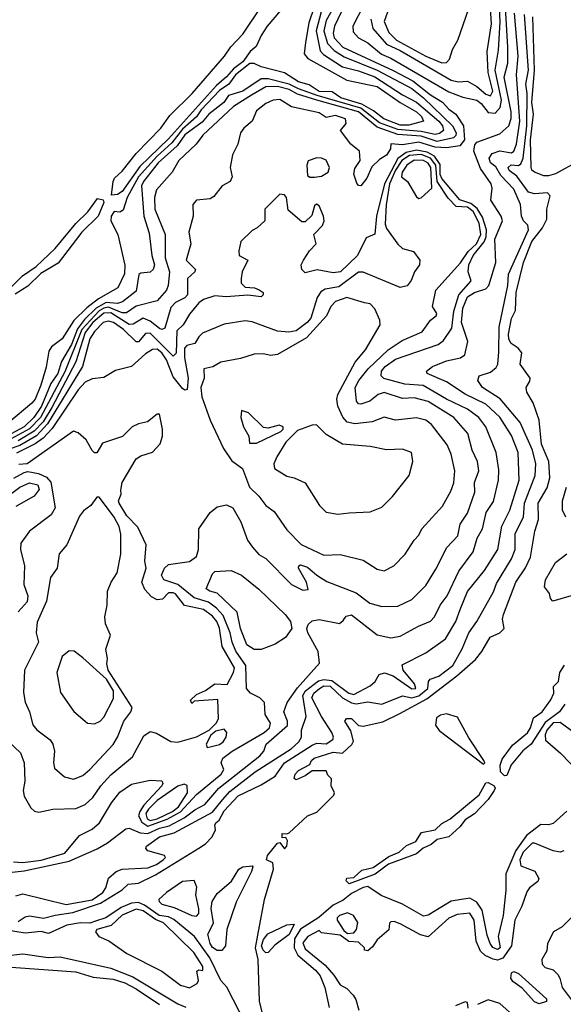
# Model space of a CAD drawing. Extents: x 1995148 to 2088947, y 769131 to 906009.
# Tile 215 of 256: x 2037912 to 2040259, y 823432 to 827683. Entities that reach past the tile are written whole.
import ezdxf

# ---------------------------------------------------------------- set-up
doc = ezdxf.new("R2010")
doc.units = 0

msp = doc.modelspace()

# ---------------------------------------------------------------- linework, layer by layer
at = {"layer": '0CON05XD'}
for points in [[(2039128.8, 827831.2), (2038980.8, 827655), (2038954, 827615), (2038932.7, 827567.3), (2038906.7, 827545)], [(2039395.6, 827744.4), (2039349.6, 827655), (2039351.1, 827631.1), (2039374.3, 827605), (2039415, 827583.5), (2039474.4, 827534.4), (2039515, 827516.7), (2039765, 827371.6), (2039825, 827347.8), (2039885, 827335.5), (2039905, 827321.2), (2039935, 827282.3), (2039965, 827278.9)], [(2039735, 827496.1), (2039755, 827497.8), (2039767.1, 827512.9), (2039780, 827555), (2039803.9, 827595), (2039862.5, 827765)], [(2039945, 827353.8), (2039954.2, 827375), (2039933.9, 827455), (2039930.5, 827545), (2039948.7, 827665), (2039943.5, 827755)], [(2039183.4, 827736.6), (2039160.3, 827669.7), (2039146.1, 827585), (2039140, 827535), (2039155.5, 827515), (2039325, 827422.6), (2039455, 827394.8), (2039555, 827325.5), (2039625.8, 827285), (2039646.5, 827265), (2039655.6, 827245), (2039592.5, 827227.5), (2039555, 827227.9), (2039484.2, 827255), (2039440.1, 827290.1), (2039388.6, 827318.6), (2039298.7, 827345), (2039261.4, 827371.4), (2039205, 827373), (2039161.9, 827401.9), (2039115, 827414.4), (2039055, 827453), (2038955, 827478.9), (2038925, 827494.2), (2038905, 827493.3), (2038843.9, 827445), (2038814.9, 827405.1), (2038775, 827377.5), (2038696, 827294), (2038676, 827264), (2038615, 827210), (2038569, 827151), (2038505, 827094.2), (2038424.9, 827005), (2038376, 826915), (2038359.2, 826860.8), (2038345, 826852.5), (2038320, 826855), (2038306.7, 826835), (2038306, 826815), (2038335.3, 826755.3), (2038366.5, 826623.5), (2038364.5, 826585.5), (2038335.6, 826525), (2038252, 826478), (2038201.2, 826438.8), (2038146.3, 826383.7), (2038095.6, 826305), (2038048.8, 826271.2), (2038038.1, 826251.9), (2038026.7, 826183.3), (2038003.4, 826105), (2037979.3, 826045), (2037965, 826026.7), (2037865, 825944.5)], [(2039266.4, 827735), (2039235, 827680), (2039225.6, 827635), (2039240.7, 827580.7), (2039269.6, 827549.6), (2039312.8, 827522.8), (2039455.5, 827465.5), (2039605, 827385.2), (2039655, 827345.6), (2039780.2, 827225), (2039796.2, 827195), (2039795, 827182.7), (2039785, 827172.5), (2039715, 827156.6), (2039645, 827179.4), (2039545, 827187.2), (2039455, 827219.5), (2039374.6, 827285), (2039195, 827335.3), (2039111.6, 827361.6), (2039075, 827381.8), (2039025.5, 827394.5), (2038975, 827392.6), (2038912.2, 827357.8), (2038835, 827307.9), (2038702.1, 827185), (2038673.6, 827145), (2038598.5, 827075), (2038570.6, 827025), (2038502.1, 826947.9), (2038494.7, 826915), (2038495.9, 826865), (2038540, 826755), (2038539.8, 826655), (2038559.2, 826595), (2038553.2, 826535), (2038545.2, 826514.8), (2038505, 826468.9), (2038415, 826446.4), (2038373, 826417), (2038355, 826417), (2038295, 826442.2), (2038275, 826438.2), (2038255, 826425.3), (2038180.6, 826345), (2038107.2, 826162.8), (2038002.3, 825965), (2037955, 825916.8), (2037875, 825873.2)], [(2039213.1, 827716.9), (2039192.5, 827635), (2039209, 827549), (2039223.3, 827533.3), (2039305, 827478.8), (2039375, 827461.7), (2039445, 827435.6), (2039565, 827358.1), (2039625, 827327.5), (2039721.3, 827245), (2039736.9, 827225), (2039741.2, 827205), (2039725, 827191.9), (2039705, 827187.3), (2039645, 827199.6), (2039545, 827208.4), (2039465, 827238.3), (2039385, 827300.9), (2039196.6, 827355), (2039115, 827384.2), (2039075, 827405.1), (2038985, 827427.2), (2038955, 827427), (2038875, 827374.8), (2038813.3, 827355), (2038793.2, 827325), (2038728.9, 827275), (2038699.8, 827240.2), (2038625, 827186.4), (2038591.5, 827138.5), (2038510.2, 827065), (2038445.9, 826985), (2038437.5, 826965), (2038447.7, 826835), (2038471.3, 826761.3), (2038482.2, 826665), (2038494.5, 826625), (2038488.1, 826605), (2038475, 826592.9), (2038435, 826589.2), (2038426.8, 826583.2), (2038415, 826511.5), (2038356.2, 826465), (2038335, 826458.3), (2038285, 826462), (2038242.1, 826437.9), (2038191.4, 826388.6), (2038161.5, 826348.5), (2038135, 826281.2), (2038092.7, 826207.3), (2038076.9, 826155), (2038047.1, 826112.9), (2038006.8, 826015), (2037973.1, 825965), (2037930.9, 825925), (2037875.3, 825895.3)], [(2037895, 823900.2), (2037925, 823909), (2038113.1, 823863.1), (2038225, 823883.2), (2038271.2, 823915), (2038284.6, 823935), (2038295, 823976), (2038329.2, 824005), (2038355, 824014.6), (2038465, 824021.2), (2038502.9, 824035), (2038531.4, 824055), (2038542, 824065), (2038536.7, 824075), (2038465, 824093.8), (2038456.7, 824105), (2038460, 824115), (2038515, 824155.2), (2038578.5, 824171.5), (2038745, 824261.6), (2038787.5, 824315), (2038819.9, 824350.1), (2038929.2, 824435), (2039084.7, 824535), (2039117.3, 824565), (2039128.1, 824585), (2039128.6, 824615), (2039148.9, 824675), (2039134.8, 824765), (2039146.1, 824785), (2039201.7, 824828.3), (2039225, 824834.9), (2039259.5, 824829.5), (2039332.5, 824775), (2039355, 824770), (2039425, 824806.4), (2039446.7, 824825), (2039464.5, 824855.5), (2039487.3, 824862.7), (2039525, 824850), (2039605, 824793.9), (2039622.5, 824795), (2039616.2, 824815), (2039567.1, 824875), (2039563.1, 824896.9), (2039665, 824948.9), (2039750.5, 825009.5), (2039794.7, 825085.3), (2039814.1, 825135.9), (2039845, 825214.3), (2039918.5, 825305), (2039976.2, 825395), (2039993.7, 825496.3), (2040028.5, 825565), (2040068.2, 825695), (2040064.6, 825815), (2040035, 825888.1), (2039985, 825966.2), (2039925, 826022.5), (2039835, 826066.2), (2039755, 826119.1), (2039671.2, 826155), (2039668.8, 826165), (2039693.7, 826186.3), (2039755, 826210.5), (2039815, 826222.7), (2039833.4, 826236.6), (2039847, 826293), (2039818.8, 826375), (2039825, 826438), (2039845, 826486.6), (2039875, 826505.2), (2039925, 826520.9), (2039937.5, 826535), (2039967.6, 826635), (2039963.9, 826735), (2039996.8, 826815), (2039990.6, 826835), (2039945.7, 826904.3), (2039952, 826955), (2039946.9, 826975), (2039901.2, 827041.2), (2039872.5, 827115), (2039877.5, 827142.5), (2039885.8, 827154.2), (2039985, 827189.7), (2040023.2, 827225), (2040033.9, 827256.1), (2040033.8, 827285), (2040004, 827435), (2040019, 827495), (2040020, 827565), (2040009, 827735)], [(2037905, 823790), (2037935, 823810), (2037955, 823814.3), (2038015, 823803.3), (2038065, 823817.2), (2038142.1, 823827.9), (2038261.1, 823868.9), (2038354.2, 823925.8), (2038380.1, 823949.9), (2038425.2, 823954.8), (2038498.9, 823991.1), (2038685, 824106.6), (2038714.6, 824125), (2038742.5, 824155), (2038758, 824185), (2038753.8, 824205), (2038758.8, 824215), (2038772.7, 824227.3), (2038795, 824267.8), (2038855, 824332.1), (2038955, 824380), (2039015, 824416.8), (2039055.9, 824475), (2039175, 824550.7), (2039195, 824559.5), (2039235, 824556.8), (2039264.1, 824575), (2039267.2, 824585), (2039260, 824605), (2039214.4, 824674.4), (2039172.9, 824755), (2039182.6, 824775), (2039205.9, 824795), (2039225, 824806.2), (2039251.8, 824805), (2039305.3, 824755), (2039345, 824733.1), (2039365, 824729.8), (2039415, 824738.2), (2039475, 824728.2), (2039565, 824763.2), (2039605, 824754.9), (2039635, 824763.3), (2039673.6, 824795), (2039676.9, 824825), (2039683.8, 824835), (2039721.1, 824848.9), (2039781.8, 824895), (2039822.9, 824967.1), (2039850.5, 825035), (2039885.3, 825084.7), (2039957.1, 825212.9), (2039971.2, 825248.8), (2040034.6, 825355), (2040050.8, 825395), (2040051.5, 825465), (2040087.5, 825535), (2040091.4, 825595), (2040137.8, 825715), (2040139.7, 825765), (2040125.6, 825825), (2040073.2, 825943.2), (2039986.2, 826046.2), (2039909.4, 826095), (2039890, 826125), (2039896.2, 826145), (2039945, 826160.6), (2039968.9, 826181.1), (2039976.9, 826195), (2039980.6, 826249.4), (2039981.9, 826355), (2040019.6, 826535), (2040021.8, 826585), (2040108.6, 826775), (2040105.2, 826795.2), (2040087.1, 826815), (2040078.6, 826835), (2040074.6, 826885), (2040045, 826951.2), (2039989.6, 827009.6), (2039967.8, 827047.8), (2039945, 827064.6), (2039938.2, 827085), (2039951.9, 827105), (2039985, 827116.6), (2040035, 827108.5), (2040045.4, 827115), (2040056.2, 827145), (2040071.7, 827245), (2040057.4, 827445), (2040064, 827525), (2040048.2, 827711.8)], [(2039300.4, 827715), (2039271.6, 827655), (2039265.9, 827625), (2039270, 827605), (2039306.8, 827565), (2039525, 827463.3), (2039608.7, 827418.7), (2039685, 827358.3), (2039737, 827327), (2039765, 827296.2), (2039795.3, 827275.3), (2039828.1, 827225), (2039831.8, 827165), (2039811.7, 827138.3), (2039755, 827129.3), (2039705, 827131.9), (2039635.3, 827154.7), (2039565, 827142.9), (2039515, 827147.5), (2039512.5, 827125), (2039495, 827097.5), (2039465, 827080), (2039432, 827048), (2039411.2, 826998.8), (2039385, 826966.2), (2039375, 826966.7), (2039367.3, 826977.3), (2039354.4, 827015.6), (2039358.8, 827041.2), (2039382.5, 827075), (2039378.8, 827115), (2039342, 827145), (2039296.7, 827205), (2039321.2, 827235), (2039318.8, 827255), (2039275, 827269.1), (2039235, 827261.2), (2039205, 827281.4), (2039085, 827307.1), (2039035, 827338.6), (2039005.9, 827335.9), (2038975, 827320.8), (2038935, 827290), (2038916.2, 827245), (2038880, 827215), (2038865.8, 827194.2), (2038854.2, 827145), (2038830.6, 827099.4), (2038821.2, 827045), (2038830, 827005), (2038820, 826985), (2038786.2, 826965), (2038750.7, 826919.3), (2038735, 826910), (2038675, 826903.3), (2038660, 826885), (2038661.2, 826835), (2038642.5, 826765), (2038651.2, 826715), (2038631.2, 826645), (2038671.2, 826605), (2038668, 826595), (2038636.7, 826565), (2038636, 826495), (2038625, 826482.3), (2038585, 826461.5), (2038565, 826440), (2038538.2, 826351.8), (2038525, 826345.6), (2038515, 826349.5), (2038475, 826381.2), (2038445, 826394.6), (2038402.1, 826367.9), (2038385, 826367.5), (2038305, 826416.7), (2038275, 826415.4), (2038227.8, 826375), (2038195, 826332.5), (2038154.9, 826205.1), (2038051.5, 826008.5), (2038013.1, 825946.9), (2037974, 825906), (2037905.5, 825864.5)], [(2038906.7, 827545), (2038875, 827501.5), (2038835, 827471.2), (2038805, 827436.2), (2038761, 827399), (2038555, 827168.6), (2038431.2, 827048.8), (2038355, 826941.9), (2038335, 826928.4), (2038308.8, 826925), (2038315.1, 826984.9), (2038321.8, 826998.2), (2038355, 827029.2), (2038414.6, 827105.4), (2038521.3, 827215), (2038560.3, 827269.7), (2038656.7, 827365), (2038796.5, 827525), (2038823.8, 827566.2), (2038875, 827620.8), (2038956.9, 827743.1)], [(2038984.8, 823294.8), (2038947.1, 823445), (2038941, 823625), (2038930.3, 823675), (2038940.1, 823729.9), (2038969.5, 823885), (2039008.2, 824015), (2039005, 824043.3), (2038977.5, 824055), (2038981.2, 824075), (2039025, 824127.5), (2039035, 824130), (2039055, 824103.3), (2039065.7, 824115), (2039068.3, 824138.3), (2039061.7, 824151.7), (2039045, 824150), (2039045, 824170), (2039065, 824167.5), (2039075, 824172.5), (2039153.9, 824246.1), (2039195, 824260.8), (2039268.6, 824335), (2039271.2, 824345), (2039256.7, 824375), (2039257.5, 824405), (2039241.7, 824421.7), (2039235, 824440), (2039175, 824440), (2039145, 824418.8), (2039105, 824401.2), (2039096.7, 824406.7), (2039101.2, 824425), (2039115, 824441.2), (2039165, 824467.5), (2039171.2, 824485), (2039183.8, 824495), (2039265, 824520.6), (2039305, 824515.7), (2039346.2, 824553.8), (2039352.6, 824567.4), (2039342, 824612), (2039315.8, 824655), (2039323.6, 824666.4), (2039345, 824665.6), (2039375, 824635.7), (2039395, 824632.9), (2039479.1, 824650.9), (2039552.6, 824687.4), (2039669.1, 824750.9), (2039799.6, 824850.4), (2039879.4, 824920.6), (2039907.9, 824955), (2039943.2, 825016.8), (2039985, 825035.5), (2040003.3, 825055), (2039997.1, 825095), (2040000.6, 825115), (2040053.5, 825255), (2040096.2, 825316.2), (2040117.9, 825362.1), (2040135.5, 825475), (2040152.5, 825525), (2040150.8, 825595), (2040188.9, 825661.1), (2040200.7, 825705), (2040195.9, 825775), (2040165, 825850), (2040154.6, 825954.6), (2040128.9, 826028.9), (2040101.4, 826075), (2040098, 826095), (2040115, 826122.5), (2040115.8, 826135), (2040073.1, 826195), (2040080, 826245), (2040064.6, 826264.6), (2040034.5, 826285), (2040023.8, 826303.8), (2040022.8, 826325), (2040035, 826393.3), (2040052.2, 826427.8), (2040055.6, 826505.6), (2040086.8, 826635), (2040123.6, 826725), (2040169.4, 826785), (2040188.3, 826821.7), (2040187.5, 826865), (2040202.3, 826922.3), (2040190, 826935), (2040135, 826930.9), (2040108.6, 826938.6), (2040057.7, 827007.7), (2040025, 827032.2), (2040021.2, 827045), (2040034.2, 827055.8), (2040065, 827053.3), (2040075, 827060.5), (2040085.2, 827084.8), (2040101, 827225), (2040102.5, 827365), (2040097.7, 827405), (2040108.1, 827465), (2040091.1, 827705)], [(2039500, 827715), (2039485.5, 827675), (2039505, 827627.5), (2039538.8, 827595), (2039665, 827525.2), (2039735, 827496.1)], [(2039965, 827278.9), (2039986, 827304), (2039991.6, 827335), (2039964.3, 827465), (2039978.8, 827551.2), (2039985.9, 827674.1), (2039982.8, 827735)], [(2039427.9, 827685), (2039436.8, 827645), (2039495, 827577.9), (2039555, 827549.5), (2039775, 827421.8), (2039805, 827414.6), (2039845, 827417.9), (2039885, 827394.3), (2039925, 827360.8), (2039945, 827353.8)], [(2040325, 827071.8), (2040225, 827018), (2040195, 827008.5), (2040175, 827008.9), (2040134.6, 827024.6), (2040123.2, 827033.2), (2040120.4, 827045), (2040117.8, 827165), (2040130.4, 827275), (2040123.2, 827325), (2040134.7, 827465), (2040127.4, 827695)], [(2037827.1, 823997.1), (2037931.7, 824008.3), (2038125, 824050.2), (2038246.9, 824103.1), (2038291.3, 824128.7), (2038370, 824190), (2038385, 824192.2), (2038431.7, 824171.7), (2038465, 824169), (2038515, 824192.8), (2038557.6, 824202.4), (2038622.4, 824237.6), (2038667.8, 824272.2), (2038710.9, 824295), (2038772, 824365), (2038948.8, 824505), (2038966.2, 824525), (2038976.2, 824555), (2039067.9, 824635), (2039068.1, 824655), (2039052.9, 824695), (2039066.6, 824735), (2039112, 824798), (2039206.7, 824905), (2039201.2, 824955), (2039155.5, 825035.5), (2039151.9, 825055), (2039157.6, 825072.4), (2039175, 825087.8), (2039205, 825093.3), (2039293.3, 825076.7), (2039308.3, 825088.3), (2039321.7, 825108.3), (2039345, 825112.9), (2039455, 825027.5), (2039515, 825014.4), (2039555, 825021.9), (2039633.3, 825065), (2039685, 825085.8), (2039702.9, 825105), (2039726.7, 825155), (2039757.1, 825195), (2039808, 825302), (2039870, 825385), (2039887.1, 825445), (2039909.6, 825485), (2039925.3, 825554.7), (2039957.4, 825602.6), (2039979.2, 825695), (2039980, 825740), (2039968.8, 825815), (2039924.5, 825925), (2039894.5, 825965), (2039845, 826002), (2039755, 826044.1), (2039653.5, 826103.5), (2039575, 826108.8), (2039483.9, 826133.9), (2039472.5, 826145), (2039474.4, 826165), (2039490, 826185), (2039535, 826217.9), (2039719.3, 826280.7), (2039742.2, 826297.8), (2039778.3, 826351.7), (2039786.2, 826425), (2039808, 826495), (2039860.5, 826555), (2039847.5, 826595), (2039851.6, 826625), (2039870, 826665), (2039916.8, 826723.2), (2039925.2, 826745.2), (2039926.8, 826775), (2039909.7, 826829.7), (2039887.3, 826867.3), (2039859.3, 826889.3), (2039811.8, 826905), (2039735, 826997.6), (2039727.7, 827015), (2039727.1, 827057.1), (2039703.4, 827093.4), (2039671.7, 827111.7), (2039625, 827119.8), (2039580.1, 827109.9), (2039545, 827083.4), (2039487.2, 826975), (2039452.3, 826835), (2039445, 826756.7), (2039408.3, 826741.7), (2039370.4, 826665), (2039297.5, 826595), (2039265, 826590), (2039196.4, 826603.6), (2039145, 826590), (2039130, 826605), (2039127.5, 826625), (2039136.7, 826645), (2039163.3, 826685), (2039192.5, 826715), (2039182.5, 826755), (2039218.8, 826795), (2039225.9, 826814.1), (2039224.1, 826834.1), (2039205, 826880), (2039193, 826887), (2039185, 826880), (2039173, 826837), (2039145, 826810), (2039130.5, 826810.5), (2039070.7, 826860.7), (2039063.3, 826915), (2039055, 826926.7), (2039035, 826930), (2038970, 826865), (2038970, 826815), (2038937.5, 826785), (2038915, 826773.3), (2038866.2, 826725), (2038858, 826685), (2038860, 826665), (2038896.7, 826645), (2038872, 826595), (2038868, 826565), (2038868.8, 826545), (2038885, 826528), (2038925.5, 826525.5), (2038946.6, 826516.6), (2038963.3, 826505), (2038963.3, 826495), (2038955, 826486.7), (2038896.7, 826493.3), (2038803.6, 826486.4), (2038755, 826491.1), (2038705, 826474.5), (2038685, 826460), (2038645, 826411.1), (2038617.8, 826365), (2038590, 826340), (2038586.9, 826243.1), (2038575, 826230.5), (2038475, 826330), (2038455, 826327.9), (2038425, 826292.5), (2038415, 826292.5), (2038360.6, 826345), (2038317.5, 826375), (2038295, 826381.8), (2038272.5, 826375), (2038235, 826336.2), (2038215, 826305.5), (2038182.6, 826185), (2038032.4, 825937.6), (2037984.3, 825885.7), (2037912.3, 825845), (2037862.4, 825827.6)], [(2037885, 824046.9), (2037925, 824043.7), (2038005, 824053.5), (2038106.9, 824085), (2038169.8, 824160.2), (2038225, 824187.5), (2038256.7, 824215), (2038308.9, 824301.1), (2038345, 824348.1), (2038395, 824381.9), (2038475, 824399.2), (2038525, 824396), (2038530, 824385), (2038525.5, 824375), (2038448.3, 824291.7), (2038430.5, 824265), (2038425.2, 824245), (2038438.7, 824218.7), (2038465, 824201.6), (2038548.5, 824231.4), (2038606.6, 824263.4), (2038675, 824337), (2038782, 824425), (2038792.9, 824445), (2038781.5, 824475), (2038789.1, 824495), (2038830, 824525), (2038967.9, 824605), (2038990.5, 824625), (2038994.2, 824645), (2038972.5, 824682.5), (2038968.8, 824735), (2038948.8, 824755), (2038908.1, 824775), (2038891.2, 824795), (2038888.2, 824895), (2038845, 824956.4), (2038828.9, 824995), (2038820.8, 825035), (2038790.5, 825110.5), (2038761.7, 825141.7), (2038727.5, 825167.5), (2038665, 825187), (2038595, 825244.4), (2038534, 825264), (2038524.4, 825284.4), (2038536.9, 825315), (2038555, 825331.1), (2038645, 825344.4), (2038675.3, 825364.7), (2038683.5, 825395), (2038685.6, 825485), (2038734.7, 825555), (2038765, 825580), (2038805, 825588.1), (2038831.8, 825575), (2038866.5, 825515), (2038896.2, 825436.2), (2038917.5, 825405), (2038944.1, 825374.1), (2038975, 825356.2), (2039085, 825244.2), (2039135, 825220), (2039156.8, 825223.2), (2039150.5, 825255), (2039116.2, 825315), (2039117.5, 825325), (2039125, 825328.8), (2039155, 825319.2), (2039194.2, 825284.2), (2039237.4, 825257.4), (2039365, 825208.9), (2039423.7, 825163.7), (2039475, 825150), (2039545, 825151.4), (2039605, 825179.2), (2039665, 825240), (2039709.3, 825310.7), (2039755.4, 825404.6), (2039803.1, 825455), (2039813.5, 825505), (2039845, 825552), (2039877.5, 825642.5), (2039875.6, 825685), (2039893.8, 825735), (2039889.1, 825775), (2039865.5, 825825), (2039846.9, 825896.9), (2039785.8, 825965.8), (2039675, 826034.7), (2039615, 826050), (2039565, 826046.9), (2039485, 826072.9), (2039459.4, 826065), (2039423.6, 826036.4), (2039385, 826023.1), (2039374.6, 826024.6), (2039365.5, 826035.5), (2039360.4, 826095), (2039375.8, 826125), (2039416, 826175), (2039502.9, 826257.1), (2039562.8, 826297.2), (2039649.4, 826335), (2039685, 826385.8), (2039710, 826405), (2039713.3, 826415), (2039694.4, 826445), (2039708.9, 826515), (2039815, 826633.8), (2039847.9, 826682.1), (2039884, 826715), (2039902.2, 826755), (2039896.2, 826805), (2039869.9, 826855), (2039845, 826873.3), (2039796.5, 826876.5), (2039762, 826912), (2039714.9, 826984.9), (2039709, 827055), (2039685.3, 827085.3), (2039645, 827101.3), (2039595, 827096.9), (2039561.8, 827075), (2039535, 827034), (2039509.2, 826975), (2039493.7, 826883.7), (2039490.1, 826800.1), (2039495, 826781.4), (2039545, 826714.3), (2039565, 826695.8), (2039612.3, 826682.3), (2039640, 826645), (2039638, 826625), (2039616, 826595), (2039602.7, 826557.3), (2039585, 826533.3), (2039555, 826526), (2039395, 826592.9), (2039375, 826593.6), (2039290.5, 826529.5), (2039230.8, 826519.2), (2039211.6, 826508.4), (2039196.6, 826483.4), (2039168.3, 826395), (2039152.7, 826375), (2039105, 826339.7), (2039073.9, 826333.9), (2039025, 826337.5), (2038915, 826378.4), (2038885, 826383.2), (2038795, 826367.7), (2038701.1, 826328.9), (2038685, 826313.8), (2038668.1, 826285), (2038634.2, 826275.8), (2038623.8, 826265), (2038623.5, 826225), (2038639.7, 826135), (2038635, 826086.2), (2038625, 826084), (2038615, 826090), (2038575, 826141.5), (2038545.4, 826215), (2038525, 826244.4), (2038505, 826260.2), (2038485, 826259.6), (2038455, 826240.4), (2038395, 826185.8), (2038325, 826168.8), (2038275, 826137.5), (2038225, 826132.5), (2038195, 826118.1), (2038165, 826084.4), (2038052.3, 825917.7), (2038013.4, 825876.6), (2037978.5, 825851.5), (2037897.9, 825812.1)], [(2039165, 827002.5), (2039185, 827003.3), (2039215, 827007.5), (2039243.3, 827025), (2039249.2, 827045), (2039235, 827076.2), (2039215, 827085.8), (2039195, 827086), (2039157, 827073), (2039151.2, 827055), (2039155, 827010), (2039165, 827002.5)], [(2039635, 826911.2), (2039645, 826914), (2039691.5, 826955), (2039687, 827045), (2039675, 827063.1), (2039655, 827074.6), (2039615, 827076), (2039583.1, 827055), (2039563.2, 827025), (2039560, 827005), (2039586.7, 826985), (2039625, 826918.8), (2039635, 826911.2)], [(2037874, 826526), (2037923.6, 826576.4), (2037983.2, 826616.8), (2038065.6, 826694.4), (2038155, 826803.1), (2038206.6, 826853.4), (2038248.3, 826911.7), (2038272, 826905), (2038275, 826893.1), (2038251.2, 826835), (2038180.3, 826765), (2038077.8, 826632.2), (2038003.4, 826586.6), (2037947, 826533), (2037892.7, 826497.3)], [(2039485, 825303.8), (2039526.7, 825325), (2039576.2, 825375), (2039614.4, 825435.6), (2039635, 825456.7), (2039648.8, 825485), (2039736.8, 825583.2), (2039773, 825647), (2039786.4, 825683.6), (2039790.6, 825735), (2039775, 825806.7), (2039757.7, 825847.7), (2039690.6, 825935), (2039665, 825953.5), (2039625, 825963.5), (2039535, 825954.3), (2039485, 825966.9), (2039433.2, 825946.8), (2039358.8, 825938.8), (2039325.3, 825945.3), (2039306.4, 825966.4), (2039285.4, 826015), (2039281.2, 826045), (2039286.2, 826065), (2039360, 826205), (2039405, 826257.5), (2039468, 826365), (2039467.1, 826385), (2039445.7, 826435), (2039425, 826455.7), (2039400.5, 826460.5), (2039325, 826483.8), (2039275, 826466.5), (2039255.6, 826445), (2039236.1, 826403.9), (2039150.2, 826309.8), (2039025, 826238), (2038995, 826233.8), (2038965, 826240), (2038925, 826238.8), (2038865, 826220), (2038780, 826205), (2038745.9, 826184.1), (2038707.5, 826175), (2038707.8, 826135), (2038693.9, 826095), (2038698.1, 826055), (2038734.5, 825954.5), (2038791.7, 825831.7), (2038828.2, 825778.2), (2038873.8, 825745), (2038904.4, 825664.4), (2038945, 825625.8), (2038975, 825586), (2039010, 825560), (2039065, 825480), (2039127.8, 825417.8), (2039225, 825370.8), (2039296.1, 825373.9), (2039395, 825348.8), (2039455, 825310), (2039485, 825303.8)], [(2037865, 824565.8), (2037915, 824517.5), (2037931.1, 824475), (2037934.4, 824395), (2037927.1, 824355), (2037931.2, 824331.2), (2037960.7, 824280.7), (2037976.4, 824266.4), (2037995, 824261.2), (2038055, 824274.4), (2038155, 824277.5), (2038195, 824294.2), (2038228.1, 824325), (2038261.9, 824375), (2038305, 824423.1), (2038399.5, 824500.5), (2038448.6, 824591.4), (2038475, 824609.2), (2038503, 824603), (2038565, 824566.2), (2038595, 824563.8), (2038675, 824586.7), (2038730, 824615), (2038760, 824645), (2038770, 824665), (2038767.5, 824747.5), (2038665, 824740), (2038655, 824730), (2038650, 824745), (2038675, 824770), (2038713.6, 824786.4), (2038754.1, 824815.9), (2038808, 824812), (2038835.5, 824865), (2038839.1, 824885), (2038786.2, 824976.2), (2038775, 825055.8), (2038763.8, 825085), (2038745, 825107.7), (2038705, 825136), (2038624.1, 825154.1), (2038585, 825204.2), (2038575, 825209.1), (2038555, 825208.5), (2038528.8, 825181.2), (2038505, 825178.7), (2038480.5, 825190.5), (2038452.3, 825222.3), (2038440, 825255), (2038458.6, 825315), (2038452.5, 825345), (2038458.6, 825415), (2038422, 825492), (2038375, 825541.5), (2038341.1, 825595), (2038338.1, 825605), (2038350, 825635), (2038348.8, 825651.2), (2038354.3, 825685), (2038415, 825786.7), (2038435, 825800), (2038485, 825816.2), (2038518.3, 825851.7), (2038528, 825885), (2038528.8, 825915), (2038515, 825980), (2038505, 825980), (2038463.9, 825946.1), (2038425, 825938.8), (2038397.5, 825925), (2038356.1, 825883.9), (2038270, 825855), (2038245, 825813.3), (2038235, 825812.5), (2038225, 825822.5), (2038199.7, 825869.7), (2038165, 825898.8), (2038145, 825906.2), (2037944.1, 825765.9), (2037907.7, 825762.3)], [(2038935, 825854.5), (2039040, 825905), (2039050, 825915), (2039050, 825925), (2039032.5, 825932.5), (2038985, 825920), (2038965, 825922), (2038900, 825985), (2038870, 825995), (2038866.7, 825965), (2038878.8, 825925), (2038901.2, 825885), (2038903.8, 825855), (2038935, 825854.5)], [(2039285, 825547.5), (2039335, 825554.2), (2039425, 825558.8), (2039475, 825578.8), (2039521.2, 825625), (2039593.8, 825715), (2039610, 825775), (2039603.6, 825813.6), (2039565, 825828), (2039495, 825825.6), (2039425, 825840.6), (2039305, 825850.6), (2039235, 825892.5), (2039193.1, 825933.1), (2039175, 825932.2), (2039111.3, 825908.7), (2039061.1, 825858.9), (2039021.8, 825795), (2039008.5, 825765), (2039012.5, 825745), (2039065, 825712.5), (2039097.5, 825705), (2039143.9, 825683.9), (2039206.2, 825585), (2039235, 825556.2), (2039285, 825547.5)], [(2037887.1, 825702.9), (2037931.4, 825728.6), (2037947.7, 825732.3), (2037993.2, 825723.2), (2038027.6, 825707.6), (2038046.9, 825686.9), (2038064.5, 825575), (2038047.5, 825545), (2037954.7, 825475.3), (2037917.6, 825422.4), (2037915.5, 825395), (2037932.5, 825325), (2037930.6, 825245), (2037946.7, 825195), (2037945, 825170), (2037905, 825126.7)], [(2037785, 825569.8), (2037913.3, 825665), (2037955, 825682.9), (2037990.5, 825675), (2037996.4, 825655), (2037974, 825626), (2037895, 825581.2)], [(2040270, 825535), (2040255.6, 825565), (2040255.6, 825605), (2040273.3, 825665)], [(2038145, 824404.4), (2038185, 824420), (2038215, 824445.7), (2038315, 824552.9), (2038334.5, 824585), (2038362.3, 824655), (2038391.8, 824695), (2038396.9, 824713.1), (2038293.6, 824875), (2038288, 824902), (2038290.8, 824925), (2038284.5, 824965), (2038304.3, 825025), (2038282.2, 825075), (2038278.9, 825105), (2038290, 825155), (2038290.5, 825215), (2038306.5, 825255), (2038332.7, 825295), (2038349.2, 825375), (2038348.8, 825461.2), (2038340.9, 825495), (2038319.3, 825535), (2038265, 825608.8), (2038255, 825621.2), (2038245, 825621.2), (2038218.8, 825585), (2038187.9, 825562.1), (2038170.2, 825539.8), (2038115.8, 825415), (2038083, 825377), (2038074, 825315), (2038045.7, 825275), (2038027.3, 825172.7), (2037988.1, 825081.9), (2037982.5, 825035), (2037992.7, 824995), (2037932.9, 824875), (2037928.1, 824778.1), (2037935.8, 824735.8), (2037954.4, 824694.4), (2037968.7, 824638.7), (2037986.3, 824616.3), (2038043.2, 824573.2), (2038055.8, 824555), (2038062.5, 824525), (2038057.5, 824475), (2038061.7, 824451.7), (2038105, 824414), (2038145, 824404.4)], [(2040292.5, 825195), (2040213, 825173), (2040204, 825184), (2040200, 825205), (2040178, 825235), (2040182, 825265), (2040225, 825340), (2040273.9, 825376.1)], [(2038955, 824963.8), (2038925, 824963.8), (2038893.3, 824983.3), (2038865, 825053.8), (2038851.1, 825125), (2038765, 825207.5), (2038732.5, 825215), (2038716.7, 825225), (2038745, 825290), (2038755, 825300.6), (2038825, 825304.5), (2038869.4, 825285), (2038945, 825224.4), (2039057.5, 825115), (2039081.1, 825085), (2039086.9, 825055), (2039060, 825015), (2039015, 824986.4), (2038955, 824963.8)], [(2038235, 824642.5), (2038260, 824655), (2038275, 824671.2), (2038317.2, 824752.8), (2038316.5, 824785), (2038286.5, 824835), (2038185, 824928), (2038147.1, 824957.1), (2038125, 824958.5), (2038095, 824934), (2038072.9, 824865), (2038087.9, 824777.9), (2038146.4, 824696.4), (2038205, 824645.7), (2038235, 824642.5)], [(2040005, 824418.7), (2039987.8, 824435), (2039986.3, 824465), (2039995, 824490), (2040040, 824550), (2040105, 824603.3), (2040117.8, 824625), (2040130.8, 824669.2), (2040167.3, 824695), (2040205, 824747.1), (2040217.5, 824775), (2040216.4, 824803.6), (2040238, 824825), (2040243.3, 824865), (2040263.9, 824896.1)], [(2040265, 824728), (2040241.8, 824695), (2040181.3, 824648.7), (2040119.6, 824555), (2040084.4, 824525.6), (2040034.1, 824465.9), (2040015, 824420.3), (2040005, 824418.7)], [(2039915, 824468.8), (2039920, 824475), (2039915.4, 824485), (2039851.7, 824581.7), (2039801.5, 824671.5), (2039755, 824686.1), (2039729.3, 824680.7), (2039711.6, 824668.4), (2039707.4, 824637.4), (2039723.4, 824613.4), (2039915, 824468.8)], [(2040304.8, 824605), (2040245, 824648), (2040215, 824647.2), (2040187.3, 824615), (2040180.2, 824595), (2040182, 824572), (2040246.2, 824516.2), (2040373.3, 824385)], [(2038721.2, 824541.2), (2038735, 824543.8), (2038775, 824554.2), (2038790, 824565), (2038803.3, 824585), (2038806.7, 824605), (2038795, 824620), (2038758.3, 824611.7), (2038736.7, 824593.3), (2038716.7, 824555), (2038721.2, 824541.2)], [(2039335, 823952.1), (2039321.5, 823965), (2039325, 823977.1), (2039355, 823980), (2039388.8, 824011.2), (2039437.7, 824022.2), (2039505, 824069.6), (2039550.8, 824089.2), (2039582.6, 824117.4), (2039622.5, 824135), (2039646, 824174), (2039705, 824184.7), (2039735, 824213.1), (2039768.5, 824231.5), (2039895, 824335.6), (2039925, 824388.1), (2039935, 824390), (2039960.8, 824375), (2039965.3, 824365), (2039961.1, 824355), (2039935, 824315.6), (2039876.2, 824253.8), (2039835, 824228.2), (2039812.5, 824197.5), (2039765.4, 824154.6), (2039715, 824142.9), (2039688.3, 824121.7), (2039653.8, 824106.2), (2039625, 824081.3), (2039503.6, 824036.4), (2039446.1, 823993.9), (2039335, 823952.1)], [(2038475.2, 824225.2), (2038505, 824233.1), (2038571.2, 824265), (2038598.3, 824285), (2038636.2, 824345), (2038635, 824376), (2038622.2, 824382.2), (2038595, 824373.2), (2038505, 824311.9), (2038467.5, 824275), (2038456.2, 824255), (2038462.7, 824232.7), (2038475.2, 824225.2)], [(2040274.4, 824265.6), (2040215, 824212.8), (2040195, 824206.8), (2040161.9, 824208.1), (2040099.3, 824160.8), (2040053.8, 824096.2), (2040010.2, 823995), (2040010.5, 823925), (2039999.1, 823815), (2039977.9, 823725), (2039986, 823675), (2039975, 823667.8), (2039955, 823677.5), (2039942.5, 823695), (2039930.8, 823730.8), (2039908.2, 823838.2), (2039885, 823873.3), (2039855, 823890.5), (2039775, 823877.3), (2039675, 823817.1), (2039655, 823812.4), (2039565, 823864.4), (2039472.2, 823902.2), (2039415, 823940.3), (2039395, 823936.5), (2039345, 823910.4), (2039308.6, 823881.4), (2039265, 823859.2), (2039203.3, 823806.7), (2039125, 823756.1), (2039098, 823715), (2039097, 823675), (2039113.4, 823643.4), (2039189.2, 823579.2), (2039209.1, 823555), (2039230, 823505), (2039248.1, 823418.1)], [(2040261.2, 824095), (2040245, 824088.1), (2040215, 824093.8), (2040135, 824128.1), (2040125, 824126.9), (2040085, 824088.5), (2040071.6, 824055), (2040075, 824030), (2040136.2, 824006.2), (2040153.1, 823975), (2040148.6, 823961.4), (2040112.5, 823935), (2040102, 823918), (2040080.5, 823855), (2040050, 823795), (2040034.8, 823685), (2039998.4, 823631.6), (2039975, 823622.5), (2039956.2, 823626.2), (2039922, 823642), (2039901.1, 823661.1), (2039882.5, 823705), (2039873.9, 823795), (2039855, 823825.5), (2039800.9, 823819.1), (2039765, 823803.3), (2039675, 823723.3), (2039642.3, 823732.3), (2039555, 823780), (2039529.3, 823789.3), (2039515, 823787.5), (2039508.3, 823781.7), (2039506.1, 823753.9), (2039455, 823710), (2039435, 823680), (2039415, 823662.5), (2039400, 823665), (2039400, 823675), (2039375, 823700), (2039333, 823703), (2039295, 823730), (2039215, 823740), (2039205, 823750), (2039156.7, 823725), (2039135, 823697.5), (2039145, 823670.8), (2039230.4, 823600.4), (2039268.3, 823558.3), (2039295, 823515.8), (2039325, 823500), (2039351.3, 823471.3), (2039363.2, 823453.2), (2039376.4, 823406.4)], [(2038765, 823664.3), (2038745, 823676.4), (2038734.2, 823695), (2038724.5, 823735), (2038748.5, 823781.5), (2038738.1, 823845), (2038743.1, 823875), (2038765, 823910), (2038826.8, 823963.2), (2038857.5, 824015), (2038875, 824025.5), (2038915, 824030), (2038918.8, 824025), (2038913.1, 824005), (2038847.2, 823872.8), (2038806.7, 823755), (2038801.1, 823685), (2038785, 823664.7), (2038765, 823664.3)], [(2038675, 823812.5), (2038685, 823823.8), (2038685.3, 823844.7), (2038673.1, 823905), (2038677.3, 823937.3), (2038665.8, 823965.8), (2038615, 823962.7), (2038545.6, 823915), (2038513.3, 823885), (2038513.6, 823875), (2038525, 823864.1), (2038579.2, 823849.2), (2038655, 823814.6), (2038675, 823812.5)], [(2038940.2, 823245), (2038806.5, 823506.5), (2038780.8, 823535), (2038732.4, 823632.4), (2038666.7, 823725), (2038578, 823798), (2038555, 823809.7), (2038514.1, 823815.9), (2038450.4, 823860.4), (2038425, 823871.1), (2038395, 823868.9), (2038349.6, 823850.4), (2038284.2, 823805), (2038238.8, 823791.2), (2038215, 823781.6), (2038175, 823783.8), (2038115, 823773.8), (2038037, 823737), (2038005, 823746.2), (2037935, 823738.8), (2037855, 823752.5)], [(2038645, 823503.6), (2038678.3, 823521.7), (2038684, 823535), (2038677.5, 823575), (2038685, 823580), (2038702.5, 823577.5), (2038702.5, 823595), (2038663.8, 823655), (2038533.3, 823783.3), (2038498.4, 823798.4), (2038445, 823835.1), (2038415, 823843.3), (2038355, 823816.9), (2038307.3, 823772.7), (2038245.6, 823755), (2038238.8, 823745), (2038253.6, 823725), (2038296.2, 823706.2), (2038375, 823650.9), (2038525, 823574.3), (2038606.7, 823515), (2038645, 823503.6)], [(2039327.5, 823737.5), (2039355, 823740), (2039366.7, 823755), (2039371.2, 823785), (2039353.3, 823815), (2039327.5, 823827.5), (2039293.3, 823815), (2039283.3, 823805), (2039283.3, 823795), (2039310.7, 823750.7), (2039327.5, 823737.5)], [(2040318.3, 823831.7), (2040254.1, 823765.9), (2040216.2, 823745), (2040190, 823695), (2040187.3, 823662.7), (2040166.7, 823625), (2040168.1, 823605), (2040180.8, 823590.8), (2040215, 823580.8), (2040235, 823560), (2040244.3, 823545), (2040253.5, 823505), (2040296.6, 823446.6)], [(2038975, 823653.5), (2038963, 823665), (2038956.3, 823685), (2038965, 823711.8), (2038983.5, 823736.5), (2039065, 823774.7), (2039097.6, 823777.6), (2039075, 823732.6), (2039013.3, 823686.7), (2038985, 823655.5), (2038975, 823653.5)], [(2037849.4, 823640.6), (2037925, 823650), (2038034.5, 823634.5), (2038086.6, 823636.6), (2038305, 823587.3), (2038400, 823550), (2038595, 823434.3), (2038629.9, 823419.9)], [(2037875, 823591.6), (2038155, 823571.8), (2038229.4, 823549.4), (2038315, 823540.5), (2038365.4, 823525), (2038415, 823498.5), (2038515, 823430.4)], [(2040155, 823434.2), (2040135, 823442), (2040081.1, 823501.1), (2040040.8, 823530.8), (2040032.5, 823545), (2040035, 823567.3), (2040045, 823572.9), (2040065, 823564.6), (2040186.2, 823455), (2040185.7, 823444.3), (2040155, 823434.2)], [(2040051.9, 823375), (2039985, 823435.7), (2039935, 823450.6), (2039888.3, 823431.7)], [(2039847.5, 823415), (2039845, 823440), (2039835, 823442.5), (2039793.3, 823425)]]:
    msp.add_lwpolyline(points, dxfattribs=at)

doc.saveas('drawing.dxf')
